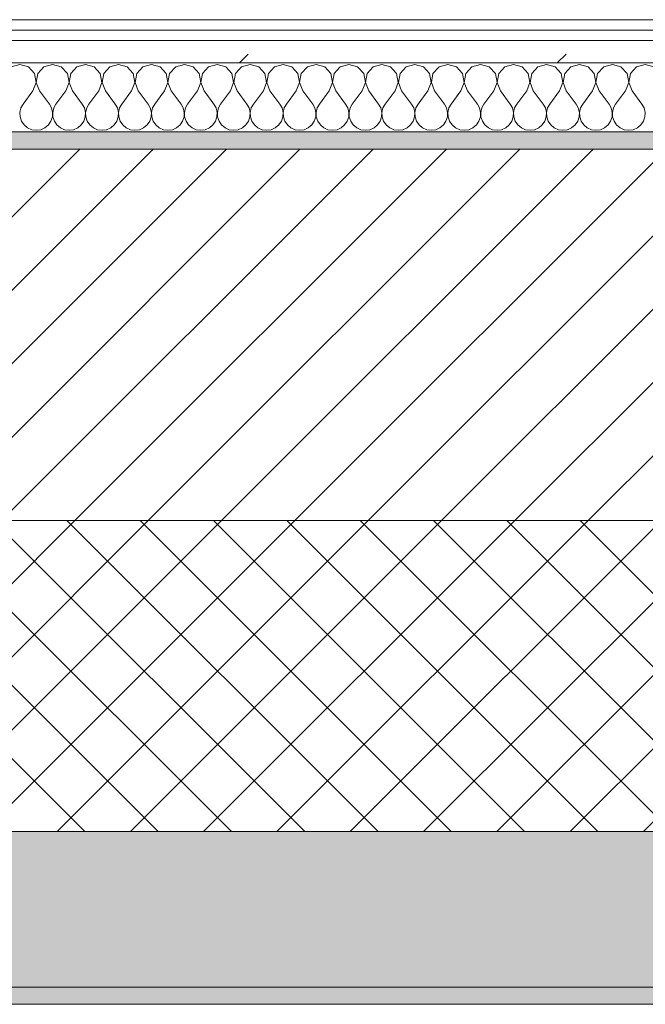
# Model space of a CAD drawing. Header units: millimetres. Extents: x -30280 to 19093, y -17460 to 4378.
# Tile 39 of 188: x -23343 to -22981, y -1699 to -1129. Entities that reach past the tile are written whole.
import ezdxf

# ---------------------------------------------------------------- set-up
doc = ezdxf.new("R2010")
doc.units = ezdxf.units.MM
doc.header["$MEASUREMENT"] = 0
doc.linetypes.add('Wipeout_Contour', pattern=[1000, 0, -1000])
doc.layers.add('12_FAÇ_Façana', color=7, linetype='Continuous')
doc.layers.add('Nuevo_08_E_Envans secs', color=7, linetype='Continuous')
for name, color, linetype, lineweight, true_color in [('12_FAÇ_Façana_Pluma_Nº__102', 7, 'Continuous', 5, 0xcccccc), ('12_FAÇ_Façana_Pluma_Nº__174', 7, 'Continuous', 13, 0xe4ad2c), ('12_FAÇ_Façana_Pluma_Nº__176', 7, 'Continuous', 15, 0x93a0c6), ('Nuevo_08_E_Envans secs_Pluma_Nº__102', 7, 'Continuous', 5, 0xcccccc), ('Nuevo_08_E_Envans secs_Pluma_Nº__171', 171, 'Continuous', 13, 0xaaaaff), ('Nuevo_08_E_Envans secs_Pluma_Nº__177', 7, 'Continuous', 15, 0xf7e046)]:
    doc.layers.add(name, color=color, linetype=linetype, lineweight=lineweight, true_color=true_color)
for name, color, linetype, lineweight in [('12_FAÇ_Façana_Pluma_Nº__2', 8, 'Continuous', 5), ('12_FAÇ_Façana_Pluma_Nº__7', 7, 'Continuous', 5), ('Nuevo_08_E_Envans secs_Pluma_Nº__1', 7, 'Continuous', 5)]:
    doc.layers.add(name, color=color, linetype=linetype, lineweight=lineweight)
pattern_1 = [(45, (0, 0), (-183.8478, 183.8478), [195, -65]), (45, (7e-14, 183.85), (-183.8478, 183.8478), [195, -65])]

# ---------------------------------------------------------------- blocks, each defined once
blk = doc.blocks.new('Muro_14_1', base_point=(-24166.43, -1193.98))
at = {"layer": '12_FAÇ_Façana_Pluma_Nº__102', "linetype": 'Continuous', "lineweight": 0, "true_color": 0xe5e5e5}
for points in [[(-21871.11, -1598.98), (-24166.43, -1598.98), (-24166.43, -1688.98), (-20233.93, -1688.98), (-20233.93, -1598.98), (-21518.13, -1598.98), (-21518.13, -1638.98), (-21871.11, -1638.98)], [(-24166.43, -1698.98), (-20233.93, -1698.98), (-20233.93, -1688.98), (-24166.43, -1688.98)]]:
    blk.add_hatch(color=254, dxfattribs=at).paths.add_polyline_path(points)
at = {"layer": '12_FAÇ_Façana_Pluma_Nº__174', "linetype": 'Continuous', "lineweight": 13, "true_color": 0xe4ad2c}
h = blk.add_hatch(dxfattribs=at)
h.set_pattern_fill('SATE_Aislamiento_0001', color=42, style=0, pattern_type=2)
h.set_pattern_definition([(45, (0, 0), (-21.213203, 21.213203), []), (135, (0, 0), (21.213203, 21.213203), [])])
h.paths.add_polyline_path([(-24166.43, -1598.98), (-21871.11, -1598.98), (-21871.11, -1418.98), (-24166.43, -1418.98)])
at = {"layer": '12_FAÇ_Façana_Pluma_Nº__176', "linetype": 'Continuous', "lineweight": 0, "true_color": 0x495063}
blk.add_hatch(color=251, dxfattribs=at).paths.add_polyline_path([(-24166.43, -1193.98), (-24166.43, -1203.98), (-21871.11, -1203.98), (-21871.11, -1193.97)])
at = {"layer": '12_FAÇ_Façana_Pluma_Nº__2', "linetype": 'Continuous', "lineweight": 5}
h = blk.add_hatch(dxfattribs=at)
h.set_pattern_fill('Ceramic_0001', color=8, style=0, pattern_type=2)
h.set_pattern_definition([(45, (0, 0), (-21.213203, 21.213203), [])])
h.paths.add_polyline_path([(-24166.43, -1418.98), (-21871.11, -1418.98), (-21871.11, -1203.98), (-24166.43, -1203.98)])
at = {"layer": '12_FAÇ_Façana_Pluma_Nº__7', "color": 7, "linetype": 'Continuous', "lineweight": 5}
for p, q in [((-21871.11, -1203.98), (-24166.43, -1203.98)), ((-24166.43, -1418.98), (-21871.11, -1418.98)), ((-24166.43, -1598.98), (-21871.11, -1598.98)), ((-24166.43, -1688.98), (-20233.93, -1688.98))]:
    blk.add_line(p, q, dxfattribs=at)
at = {"layer": '12_FAÇ_Façana_Pluma_Nº__7', "color": 7, "linetype": 'Continuous', "lineweight": 5, "flags": 128}
for points in [[(-21871.11, -1193.98), (-24166.43, -1193.98)], [(-24166.43, -1698.98), (-20233.93, -1698.98)]]:
    blk.add_lwpolyline(points, dxfattribs=at)
blk = doc.blocks.new('*X423')
at = {"layer": 'Nuevo_08_E_Envans secs_Pluma_Nº__102', "color": 254, "linetype": 'Continuous', "lineweight": 5, "true_color": 0xcccccc}
for p, q in [((-23342.86, -1154.93), (-23347.86, -1156.35)), ((-23337.85, -1156.35), (-23342.86, -1154.93)), ((-23334.34, -1160.19), (-23337.85, -1156.35)), ((-23328.82, -1156.35), (-23332.33, -1160.19)), ((-23323.81, -1154.93), (-23328.82, -1156.35)), ((-23318.8, -1156.35), (-23323.81, -1154.93)), ((-23315.29, -1160.19), (-23318.8, -1156.35)), ((-23309.77, -1156.35), (-23313.28, -1160.19)), ((-23304.76, -1154.93), (-23309.77, -1156.35)), ((-23299.75, -1156.35), (-23304.76, -1154.93)), ((-23296.24, -1160.19), (-23299.75, -1156.35)), ((-23290.72, -1156.35), (-23294.23, -1160.19)), ((-23285.71, -1154.93), (-23290.72, -1156.35)), ((-23280.71, -1156.35), (-23285.71, -1154.93)), ((-23277.2, -1160.19), (-23280.71, -1156.35)), ((-23271.67, -1156.35), (-23275.19, -1160.19)), ((-23266.67, -1154.93), (-23271.67, -1156.35)), ((-23261.66, -1156.35), (-23266.67, -1154.93)), ((-23258.15, -1160.19), (-23261.66, -1156.35)), ((-23252.63, -1156.35), (-23256.14, -1160.19)), ((-23247.62, -1154.93), (-23252.63, -1156.35)), ((-23242.61, -1156.35), (-23247.62, -1154.93)), ((-23239.1, -1160.19), (-23242.61, -1156.35)), ((-23233.58, -1156.35), (-23237.09, -1160.19)), ((-23228.57, -1154.93), (-23233.58, -1156.35)), ((-23223.56, -1156.35), (-23228.57, -1154.93)), ((-23220.05, -1160.19), (-23223.56, -1156.35)), ((-23214.53, -1156.35), (-23218.04, -1160.19)), ((-23209.52, -1154.93), (-23214.53, -1156.35)), ((-23204.52, -1156.35), (-23209.52, -1154.93)), ((-23201.01, -1160.19), (-23204.52, -1156.35)), ((-23195.48, -1156.35), (-23198.99, -1160.19)), ((-23190.48, -1154.93), (-23195.48, -1156.35)), ((-23185.47, -1156.35), (-23190.48, -1154.93)), ((-23181.96, -1160.19), (-23185.47, -1156.35)), ((-23176.44, -1156.35), (-23179.95, -1160.19)), ((-23171.43, -1154.93), (-23176.44, -1156.35)), ((-23166.42, -1156.35), (-23171.43, -1154.93)), ((-23162.91, -1160.19), (-23166.42, -1156.35)), ((-23157.39, -1156.35), (-23160.9, -1160.19)), ((-23152.38, -1154.93), (-23157.39, -1156.35)), ((-23147.37, -1156.35), (-23152.38, -1154.93)), ((-23143.86, -1160.19), (-23147.37, -1156.35)), ((-23138.34, -1156.35), (-23141.85, -1160.19)), ((-23133.33, -1154.93), (-23138.34, -1156.35)), ((-23128.33, -1156.35), (-23133.33, -1154.93)), ((-23124.81, -1160.19), (-23128.33, -1156.35)), ((-23119.29, -1156.35), (-23122.8, -1160.19)), ((-23114.29, -1154.93), (-23119.29, -1156.35)), ((-23109.28, -1156.35), (-23114.29, -1154.93)), ((-23105.77, -1160.19), (-23109.28, -1156.35)), ((-23100.25, -1156.35), (-23103.76, -1160.19)), ((-23095.24, -1154.93), (-23100.25, -1156.35)), ((-23090.23, -1156.35), (-23095.24, -1154.93)), ((-23086.72, -1160.19), (-23090.23, -1156.35)), ((-23081.2, -1156.35), (-23084.71, -1160.19)), ((-23076.19, -1154.93), (-23081.2, -1156.35)), ((-23071.18, -1156.35), (-23076.19, -1154.93)), ((-23067.67, -1160.19), (-23071.18, -1156.35)), ((-23062.15, -1156.35), (-23065.66, -1160.19)), ((-23057.14, -1154.93), (-23062.15, -1156.35)), ((-23052.14, -1156.35), (-23057.14, -1154.93)), ((-23048.62, -1160.19), (-23052.14, -1156.35)), ((-23043.1, -1156.35), (-23046.61, -1160.19)), ((-23038.1, -1154.93), (-23043.1, -1156.35)), ((-23033.09, -1156.35), (-23038.1, -1154.93)), ((-23029.58, -1160.19), (-23033.09, -1156.35)), ((-23024.05, -1156.35), (-23027.57, -1160.19)), ((-23019.05, -1154.93), (-23024.05, -1156.35)), ((-23014.04, -1156.35), (-23019.05, -1154.93)), ((-23010.53, -1160.19), (-23014.04, -1156.35)), ((-23005.01, -1156.35), (-23008.52, -1160.19)), ((-23000, -1154.93), (-23005.01, -1156.35)), ((-22994.99, -1156.35), (-23000, -1154.93)), ((-22991.48, -1160.19), (-22994.99, -1156.35)), ((-22985.96, -1156.35), (-22989.47, -1160.19)), ((-22980.95, -1154.93), (-22985.96, -1156.35)), ((-22975.95, -1156.35), (-22980.95, -1154.93)), ((-23333.37, -1165.31), (-23334.34, -1160.19)), ((-23332.33, -1160.19), (-23333.29, -1165.31)), ((-23314.32, -1165.31), (-23315.29, -1160.19)), ((-23313.28, -1160.19), (-23314.25, -1165.31)), ((-23295.28, -1165.31), (-23296.24, -1160.19)), ((-23294.23, -1160.19), (-23295.2, -1165.31)), ((-23276.23, -1165.31), (-23277.2, -1160.19)), ((-23275.19, -1160.19), (-23276.15, -1165.31)), ((-23257.18, -1165.31), (-23258.15, -1160.19)), ((-23256.14, -1160.19), (-23257.1, -1165.31)), ((-23238.13, -1165.31), (-23239.1, -1160.19)), ((-23237.09, -1160.19), (-23238.06, -1165.31)), ((-23219.09, -1165.31), (-23220.05, -1160.19)), ((-23218.04, -1160.19), (-23219.01, -1165.31)), ((-23200.04, -1165.31), (-23201.01, -1160.19)), ((-23198.99, -1160.19), (-23199.96, -1165.31)), ((-23180.99, -1165.31), (-23181.96, -1160.19)), ((-23179.95, -1160.19), (-23180.91, -1165.31)), ((-23161.94, -1165.31), (-23162.91, -1160.19)), ((-23160.9, -1160.19), (-23161.87, -1165.31)), ((-23142.9, -1165.31), (-23143.86, -1160.19)), ((-23141.85, -1160.19), (-23142.82, -1165.31)), ((-23123.85, -1165.31), (-23124.81, -1160.19)), ((-23122.8, -1160.19), (-23123.77, -1165.31)), ((-23104.8, -1165.31), (-23105.77, -1160.19)), ((-23103.76, -1160.19), (-23104.72, -1165.31)), ((-23085.75, -1165.31), (-23086.72, -1160.19)), ((-23084.71, -1160.19), (-23085.68, -1165.31)), ((-23066.71, -1165.31), (-23067.67, -1160.19)), ((-23065.66, -1160.19), (-23066.63, -1165.31)), ((-23047.66, -1165.31), (-23048.62, -1160.19)), ((-23046.61, -1160.19), (-23047.58, -1165.31)), ((-23028.61, -1165.31), (-23029.58, -1160.19)), ((-23027.57, -1160.19), (-23028.53, -1165.31)), ((-23009.56, -1165.31), (-23010.53, -1160.19)), ((-23008.52, -1160.19), (-23009.49, -1165.31)), ((-22990.51, -1165.31), (-22991.48, -1160.19)), ((-22989.47, -1160.19), (-22990.44, -1165.31)), ((-23335.24, -1170.17), (-23333.37, -1165.31)), ((-23333.29, -1165.31), (-23331.43, -1170.17)), ((-23316.19, -1170.17), (-23314.32, -1165.31)), ((-23314.25, -1165.31), (-23312.38, -1170.17)), ((-23297.14, -1170.17), (-23295.28, -1165.31)), ((-23295.2, -1165.31), (-23293.33, -1170.17)), ((-23278.1, -1170.17), (-23276.23, -1165.31)), ((-23276.15, -1165.31), (-23274.29, -1170.17)), ((-23259.05, -1170.17), (-23257.18, -1165.31)), ((-23257.1, -1165.31), (-23255.24, -1170.17)), ((-23240, -1170.17), (-23238.13, -1165.31)), ((-23238.06, -1165.31), (-23236.19, -1170.17)), ((-23220.95, -1170.17), (-23219.09, -1165.31)), ((-23219.01, -1165.31), (-23217.14, -1170.17)), ((-23201.9, -1170.17), (-23200.04, -1165.31)), ((-23199.96, -1165.31), (-23198.1, -1170.17)), ((-23182.86, -1170.17), (-23180.99, -1165.31)), ((-23180.91, -1165.31), (-23179.05, -1170.17)), ((-23163.81, -1170.17), (-23161.94, -1165.31)), ((-23161.87, -1165.31), (-23160, -1170.17)), ((-23144.76, -1170.17), (-23142.9, -1165.31)), ((-23142.82, -1165.31), (-23140.95, -1170.17)), ((-23125.71, -1170.17), (-23123.85, -1165.31)), ((-23123.77, -1165.31), (-23121.9, -1170.17)), ((-23106.67, -1170.17), (-23104.8, -1165.31)), ((-23104.72, -1165.31), (-23102.86, -1170.17)), ((-23087.62, -1170.17), (-23085.75, -1165.31)), ((-23085.68, -1165.31), (-23083.81, -1170.17)), ((-23068.57, -1170.17), (-23066.71, -1165.31)), ((-23066.63, -1165.31), (-23064.76, -1170.17)), ((-23049.52, -1170.17), (-23047.66, -1165.31)), ((-23047.58, -1165.31), (-23045.71, -1170.17)), ((-23030.48, -1170.17), (-23028.61, -1165.31)), ((-23028.53, -1165.31), (-23026.67, -1170.17)), ((-23011.43, -1170.17), (-23009.56, -1165.31)), ((-23009.49, -1165.31), (-23007.62, -1170.17)), ((-22992.38, -1170.17), (-22990.51, -1165.31)), ((-22990.44, -1165.31), (-22988.57, -1170.17)), ((-23335.24, -1170.17), (-23340.95, -1177.79)), ((-23331.43, -1170.17), (-23325.71, -1177.79)), ((-23316.19, -1170.17), (-23321.9, -1177.79)), ((-23312.38, -1170.17), (-23306.67, -1177.79)), ((-23297.14, -1170.17), (-23302.86, -1177.79)), ((-23293.33, -1170.17), (-23287.62, -1177.79)), ((-23278.1, -1170.17), (-23283.81, -1177.79)), ((-23274.29, -1170.17), (-23268.57, -1177.79)), ((-23259.05, -1170.17), (-23264.76, -1177.79)), ((-23255.24, -1170.17), (-23249.52, -1177.79)), ((-23240, -1170.17), (-23245.71, -1177.79)), ((-23236.19, -1170.17), (-23230.48, -1177.79)), ((-23220.95, -1170.17), (-23226.67, -1177.79)), ((-23217.14, -1170.17), (-23211.43, -1177.79)), ((-23201.9, -1170.17), (-23207.62, -1177.79)), ((-23198.1, -1170.17), (-23192.38, -1177.79)), ((-23182.86, -1170.17), (-23188.57, -1177.79)), ((-23179.05, -1170.17), (-23173.33, -1177.79)), ((-23163.81, -1170.17), (-23169.52, -1177.79)), ((-23160, -1170.17), (-23154.29, -1177.79)), ((-23144.76, -1170.17), (-23150.48, -1177.79)), ((-23140.95, -1170.17), (-23135.24, -1177.79)), ((-23125.71, -1170.17), (-23131.43, -1177.79)), ((-23121.9, -1170.17), (-23116.19, -1177.79)), ((-23106.67, -1170.17), (-23112.38, -1177.79)), ((-23102.86, -1170.17), (-23097.14, -1177.79)), ((-23087.62, -1170.17), (-23093.33, -1177.79)), ((-23083.81, -1170.17), (-23078.1, -1177.79)), ((-23068.57, -1170.17), (-23074.29, -1177.79)), ((-23064.76, -1170.17), (-23059.05, -1177.79)), ((-23049.52, -1170.17), (-23055.24, -1177.79)), ((-23045.71, -1170.17), (-23040, -1177.79)), ((-23030.48, -1170.17), (-23036.19, -1177.79)), ((-23026.67, -1170.17), (-23020.95, -1177.79)), ((-23011.43, -1170.17), (-23017.14, -1177.79)), ((-23007.62, -1170.17), (-23001.9, -1177.79)), ((-22992.38, -1170.17), (-22998.1, -1177.79)), ((-22988.57, -1170.17), (-22982.86, -1177.79)), ((-23340.95, -1177.79), (-23342.22, -1180.08)), ((-23324.44, -1180.08), (-23325.71, -1177.79)), ((-23321.9, -1177.79), (-23323.18, -1180.08)), ((-23305.4, -1180.08), (-23306.67, -1177.79)), ((-23302.86, -1177.79), (-23304.13, -1180.08)), ((-23286.35, -1180.08), (-23287.62, -1177.79)), ((-23283.81, -1177.79), (-23285.08, -1180.08)), ((-23267.3, -1180.08), (-23268.57, -1177.79)), ((-23264.76, -1177.79), (-23266.03, -1180.08)), ((-23248.25, -1180.08), (-23249.52, -1177.79)), ((-23245.71, -1177.79), (-23246.99, -1180.08)), ((-23229.2, -1180.08), (-23230.48, -1177.79)), ((-23226.67, -1177.79), (-23227.94, -1180.08)), ((-23210.16, -1180.08), (-23211.43, -1177.79)), ((-23207.62, -1177.79), (-23208.89, -1180.08)), ((-23191.11, -1180.08), (-23192.38, -1177.79)), ((-23188.57, -1177.79), (-23189.84, -1180.08)), ((-23172.06, -1180.08), (-23173.33, -1177.79)), ((-23169.52, -1177.79), (-23170.8, -1180.08)), ((-23153.01, -1180.08), (-23154.29, -1177.79)), ((-23150.48, -1177.79), (-23151.75, -1180.08)), ((-23133.97, -1180.08), (-23135.24, -1177.79)), ((-23131.43, -1177.79), (-23132.7, -1180.08)), ((-23114.92, -1180.08), (-23116.19, -1177.79)), ((-23112.38, -1177.79), (-23113.65, -1180.08)), ((-23095.87, -1180.08), (-23097.14, -1177.79)), ((-23093.33, -1177.79), (-23094.6, -1180.08)), ((-23076.82, -1180.08), (-23078.1, -1177.79)), ((-23074.29, -1177.79), (-23075.56, -1180.08)), ((-23057.78, -1180.08), (-23059.05, -1177.79)), ((-23055.24, -1177.79), (-23056.51, -1180.08)), ((-23038.73, -1180.08), (-23040, -1177.79)), ((-23036.19, -1177.79), (-23037.46, -1180.08)), ((-23019.68, -1180.08), (-23020.95, -1177.79)), ((-23017.14, -1177.79), (-23018.41, -1180.08)), ((-23000.63, -1180.08), (-23001.9, -1177.79)), ((-22998.1, -1177.79), (-22999.37, -1180.08)), ((-22981.59, -1180.08), (-22982.86, -1177.79)), ((-23342.22, -1180.08), (-23342.82, -1182.64)), ((-23342.82, -1182.64), (-23342.69, -1185.27)), ((-23342.69, -1185.27), (-23341.85, -1187.76)), ((-23324.81, -1187.76), (-23323.98, -1185.27)), ((-23323.85, -1182.64), (-23324.44, -1180.08)), ((-23323.98, -1185.27), (-23323.85, -1182.64)), ((-23323.18, -1180.08), (-23323.77, -1182.64)), ((-23323.77, -1182.64), (-23323.64, -1185.27)), ((-23323.64, -1185.27), (-23322.8, -1187.76)), ((-23305.77, -1187.76), (-23304.93, -1185.27)), ((-23304.8, -1182.64), (-23305.4, -1180.08)), ((-23304.93, -1185.27), (-23304.8, -1182.64)), ((-23304.13, -1180.08), (-23304.72, -1182.64)), ((-23304.72, -1182.64), (-23304.6, -1185.27)), ((-23304.6, -1185.27), (-23303.76, -1187.76)), ((-23286.72, -1187.76), (-23285.88, -1185.27)), ((-23285.75, -1182.64), (-23286.35, -1180.08)), ((-23285.88, -1185.27), (-23285.75, -1182.64)), ((-23285.08, -1180.08), (-23285.68, -1182.64)), ((-23285.68, -1182.64), (-23285.55, -1185.27)), ((-23285.55, -1185.27), (-23284.71, -1187.76)), ((-23267.67, -1187.76), (-23266.83, -1185.27)), ((-23266.71, -1182.64), (-23267.3, -1180.08)), ((-23266.83, -1185.27), (-23266.71, -1182.64)), ((-23266.03, -1180.08), (-23266.63, -1182.64)), ((-23266.63, -1182.64), (-23266.5, -1185.27)), ((-23266.5, -1185.27), (-23265.66, -1187.76)), ((-23248.62, -1187.76), (-23247.78, -1185.27)), ((-23247.66, -1182.64), (-23248.25, -1180.08)), ((-23247.78, -1185.27), (-23247.66, -1182.64)), ((-23246.99, -1180.08), (-23247.58, -1182.64)), ((-23247.58, -1182.64), (-23247.45, -1185.27)), ((-23247.45, -1185.27), (-23246.61, -1187.76)), ((-23229.58, -1187.76), (-23228.74, -1185.27)), ((-23228.61, -1182.64), (-23229.2, -1180.08)), ((-23228.74, -1185.27), (-23228.61, -1182.64)), ((-23227.94, -1180.08), (-23228.53, -1182.64)), ((-23228.53, -1182.64), (-23228.41, -1185.27)), ((-23228.41, -1185.27), (-23227.57, -1187.76)), ((-23210.53, -1187.76), (-23209.69, -1185.27)), ((-23209.56, -1182.64), (-23210.16, -1180.08)), ((-23209.69, -1185.27), (-23209.56, -1182.64)), ((-23208.89, -1180.08), (-23209.49, -1182.64)), ((-23209.49, -1182.64), (-23209.36, -1185.27)), ((-23209.36, -1185.27), (-23208.52, -1187.76)), ((-23191.48, -1187.76), (-23190.64, -1185.27)), ((-23190.51, -1182.64), (-23191.11, -1180.08)), ((-23190.64, -1185.27), (-23190.51, -1182.64)), ((-23189.84, -1180.08), (-23190.44, -1182.64)), ((-23190.44, -1182.64), (-23190.31, -1185.27)), ((-23190.31, -1185.27), (-23189.47, -1187.76)), ((-23172.43, -1187.76), (-23171.59, -1185.27)), ((-23171.47, -1182.64), (-23172.06, -1180.08)), ((-23171.59, -1185.27), (-23171.47, -1182.64)), ((-23170.8, -1180.08), (-23171.39, -1182.64)), ((-23171.39, -1182.64), (-23171.26, -1185.27)), ((-23171.26, -1185.27), (-23170.42, -1187.76)), ((-23153.39, -1187.76), (-23152.55, -1185.27)), ((-23152.42, -1182.64), (-23153.01, -1180.08)), ((-23152.55, -1185.27), (-23152.42, -1182.64)), ((-23151.75, -1180.08), (-23152.34, -1182.64)), ((-23152.34, -1182.64), (-23152.22, -1185.27)), ((-23152.22, -1185.27), (-23151.38, -1187.76)), ((-23134.34, -1187.76), (-23133.5, -1185.27)), ((-23133.37, -1182.64), (-23133.97, -1180.08)), ((-23133.5, -1185.27), (-23133.37, -1182.64)), ((-23132.7, -1180.08), (-23133.29, -1182.64)), ((-23133.29, -1182.64), (-23133.17, -1185.27)), ((-23133.17, -1185.27), (-23132.33, -1187.76)), ((-23115.29, -1187.76), (-23114.45, -1185.27)), ((-23114.32, -1182.64), (-23114.92, -1180.08)), ((-23114.45, -1185.27), (-23114.32, -1182.64)), ((-23113.65, -1180.08), (-23114.25, -1182.64)), ((-23114.25, -1182.64), (-23114.12, -1185.27)), ((-23114.12, -1185.27), (-23113.28, -1187.76)), ((-23096.24, -1187.76), (-23095.4, -1185.27)), ((-23095.28, -1182.64), (-23095.87, -1180.08)), ((-23095.4, -1185.27), (-23095.28, -1182.64)), ((-23094.6, -1180.08), (-23095.2, -1182.64)), ((-23095.2, -1182.64), (-23095.07, -1185.27)), ((-23095.07, -1185.27), (-23094.23, -1187.76)), ((-23077.2, -1187.76), (-23076.36, -1185.27)), ((-23076.23, -1182.64), (-23076.82, -1180.08)), ((-23076.36, -1185.27), (-23076.23, -1182.64)), ((-23075.56, -1180.08), (-23076.15, -1182.64)), ((-23076.15, -1182.64), (-23076.02, -1185.27)), ((-23076.02, -1185.27), (-23075.19, -1187.76)), ((-23058.15, -1187.76), (-23057.31, -1185.27)), ((-23057.18, -1182.64), (-23057.78, -1180.08)), ((-23057.31, -1185.27), (-23057.18, -1182.64)), ((-23056.51, -1180.08), (-23057.1, -1182.64)), ((-23057.1, -1182.64), (-23056.98, -1185.27)), ((-23056.98, -1185.27), (-23056.14, -1187.76)), ((-23039.1, -1187.76), (-23038.26, -1185.27)), ((-23038.13, -1182.64), (-23038.73, -1180.08)), ((-23038.26, -1185.27), (-23038.13, -1182.64)), ((-23037.46, -1180.08), (-23038.06, -1182.64)), ((-23038.06, -1182.64), (-23037.93, -1185.27)), ((-23037.93, -1185.27), (-23037.09, -1187.76)), ((-23020.05, -1187.76), (-23019.21, -1185.27)), ((-23019.09, -1182.64), (-23019.68, -1180.08)), ((-23019.21, -1185.27), (-23019.09, -1182.64)), ((-23018.41, -1180.08), (-23019.01, -1182.64)), ((-23019.01, -1182.64), (-23018.88, -1185.27)), ((-23018.88, -1185.27), (-23018.04, -1187.76)), ((-23001.01, -1187.76), (-23000.17, -1185.27)), ((-23000.04, -1182.64), (-23000.63, -1180.08)), ((-23000.17, -1185.27), (-23000.04, -1182.64)), ((-22999.37, -1180.08), (-22999.96, -1182.64)), ((-22999.96, -1182.64), (-22999.83, -1185.27)), ((-22999.83, -1185.27), (-22998.99, -1187.76)), ((-22981.96, -1187.76), (-22981.12, -1185.27)), ((-22980.99, -1182.64), (-22981.59, -1180.08)), ((-22981.12, -1185.27), (-22980.99, -1182.64)), ((-23341.85, -1187.76), (-23340.36, -1189.92)), ((-23340.36, -1189.92), (-23338.34, -1191.6)), ((-23328.33, -1191.6), (-23326.3, -1189.92)), ((-23326.3, -1189.92), (-23324.81, -1187.76)), ((-23322.8, -1187.76), (-23321.32, -1189.92)), ((-23321.32, -1189.92), (-23319.29, -1191.6)), ((-23309.28, -1191.6), (-23307.26, -1189.92)), ((-23307.26, -1189.92), (-23305.77, -1187.76)), ((-23303.76, -1187.76), (-23302.27, -1189.92)), ((-23302.27, -1189.92), (-23300.25, -1191.6)), ((-23290.23, -1191.6), (-23288.21, -1189.92)), ((-23288.21, -1189.92), (-23286.72, -1187.76)), ((-23284.71, -1187.76), (-23283.22, -1189.92)), ((-23283.22, -1189.92), (-23281.2, -1191.6)), ((-23271.18, -1191.6), (-23269.16, -1189.92)), ((-23269.16, -1189.92), (-23267.67, -1187.76)), ((-23265.66, -1187.76), (-23264.17, -1189.92)), ((-23264.17, -1189.92), (-23262.15, -1191.6)), ((-23252.14, -1191.6), (-23250.11, -1189.92)), ((-23250.11, -1189.92), (-23248.62, -1187.76)), ((-23246.61, -1187.76), (-23245.13, -1189.92)), ((-23245.13, -1189.92), (-23243.1, -1191.6)), ((-23233.09, -1191.6), (-23231.06, -1189.92)), ((-23231.06, -1189.92), (-23229.58, -1187.76)), ((-23227.57, -1187.76), (-23226.08, -1189.92)), ((-23226.08, -1189.92), (-23224.05, -1191.6)), ((-23214.04, -1191.6), (-23212.02, -1189.92)), ((-23212.02, -1189.92), (-23210.53, -1187.76)), ((-23208.52, -1187.76), (-23207.03, -1189.92)), ((-23207.03, -1189.92), (-23205.01, -1191.6)), ((-23194.99, -1191.6), (-23192.97, -1189.92)), ((-23192.97, -1189.92), (-23191.48, -1187.76)), ((-23189.47, -1187.76), (-23187.98, -1189.92)), ((-23187.98, -1189.92), (-23185.96, -1191.6)), ((-23175.95, -1191.6), (-23173.92, -1189.92)), ((-23173.92, -1189.92), (-23172.43, -1187.76)), ((-23170.42, -1187.76), (-23168.94, -1189.92)), ((-23168.94, -1189.92), (-23166.91, -1191.6)), ((-23156.9, -1191.6), (-23154.87, -1189.92)), ((-23154.87, -1189.92), (-23153.39, -1187.76)), ((-23151.38, -1187.76), (-23149.89, -1189.92)), ((-23149.89, -1189.92), (-23147.86, -1191.6)), ((-23137.85, -1191.6), (-23135.83, -1189.92)), ((-23135.83, -1189.92), (-23134.34, -1187.76)), ((-23132.33, -1187.76), (-23130.84, -1189.92)), ((-23130.84, -1189.92), (-23128.82, -1191.6)), ((-23118.8, -1191.6), (-23116.78, -1189.92)), ((-23116.78, -1189.92), (-23115.29, -1187.76)), ((-23113.28, -1187.76), (-23111.79, -1189.92)), ((-23111.79, -1189.92), (-23109.77, -1191.6)), ((-23099.75, -1191.6), (-23097.73, -1189.92)), ((-23097.73, -1189.92), (-23096.24, -1187.76)), ((-23094.23, -1187.76), (-23092.74, -1189.92)), ((-23092.74, -1189.92), (-23090.72, -1191.6)), ((-23080.71, -1191.6), (-23078.68, -1189.92)), ((-23078.68, -1189.92), (-23077.2, -1187.76)), ((-23075.19, -1187.76), (-23073.7, -1189.92)), ((-23073.7, -1189.92), (-23071.67, -1191.6)), ((-23061.66, -1191.6), (-23059.64, -1189.92)), ((-23059.64, -1189.92), (-23058.15, -1187.76)), ((-23056.14, -1187.76), (-23054.65, -1189.92)), ((-23054.65, -1189.92), (-23052.63, -1191.6)), ((-23042.61, -1191.6), (-23040.59, -1189.92)), ((-23040.59, -1189.92), (-23039.1, -1187.76)), ((-23037.09, -1187.76), (-23035.6, -1189.92)), ((-23035.6, -1189.92), (-23033.58, -1191.6)), ((-23023.56, -1191.6), (-23021.54, -1189.92)), ((-23021.54, -1189.92), (-23020.05, -1187.76)), ((-23018.04, -1187.76), (-23016.55, -1189.92)), ((-23016.55, -1189.92), (-23014.53, -1191.6)), ((-23004.52, -1191.6), (-23002.49, -1189.92)), ((-23002.49, -1189.92), (-23001.01, -1187.76)), ((-22998.99, -1187.76), (-22997.51, -1189.92)), ((-22997.51, -1189.92), (-22995.48, -1191.6)), ((-22985.47, -1191.6), (-22983.45, -1189.92)), ((-22983.45, -1189.92), (-22981.96, -1187.76)), ((-23338.34, -1191.6), (-23335.94, -1192.66)), ((-23335.94, -1192.66), (-23333.33, -1193.02)), ((-23333.33, -1193.02), (-23330.73, -1192.66)), ((-23330.73, -1192.66), (-23328.33, -1191.6)), ((-23319.29, -1191.6), (-23316.89, -1192.66)), ((-23316.89, -1192.66), (-23314.29, -1193.02)), ((-23314.29, -1193.02), (-23311.68, -1192.66)), ((-23311.68, -1192.66), (-23309.28, -1191.6)), ((-23300.25, -1191.6), (-23297.84, -1192.66)), ((-23297.84, -1192.66), (-23295.24, -1193.02)), ((-23295.24, -1193.02), (-23292.64, -1192.66)), ((-23292.64, -1192.66), (-23290.23, -1191.6)), ((-23281.2, -1191.6), (-23278.79, -1192.66)), ((-23278.79, -1192.66), (-23276.19, -1193.02)), ((-23276.19, -1193.02), (-23273.59, -1192.66)), ((-23273.59, -1192.66), (-23271.18, -1191.6)), ((-23262.15, -1191.6), (-23259.75, -1192.66)), ((-23259.75, -1192.66), (-23257.14, -1193.02)), ((-23257.14, -1193.02), (-23254.54, -1192.66)), ((-23254.54, -1192.66), (-23252.14, -1191.6)), ((-23243.1, -1191.6), (-23240.7, -1192.66)), ((-23240.7, -1192.66), (-23238.1, -1193.02)), ((-23238.1, -1193.02), (-23235.49, -1192.66)), ((-23235.49, -1192.66), (-23233.09, -1191.6)), ((-23224.05, -1191.6), (-23221.65, -1192.66)), ((-23221.65, -1192.66), (-23219.05, -1193.02)), ((-23219.05, -1193.02), (-23216.45, -1192.66)), ((-23216.45, -1192.66), (-23214.04, -1191.6)), ((-23205.01, -1191.6), (-23202.6, -1192.66)), ((-23202.6, -1192.66), (-23200, -1193.02)), ((-23200, -1193.02), (-23197.4, -1192.66)), ((-23197.4, -1192.66), (-23194.99, -1191.6)), ((-23185.96, -1191.6), (-23183.55, -1192.66)), ((-23183.55, -1192.66), (-23180.95, -1193.02)), ((-23180.95, -1193.02), (-23178.35, -1192.66)), ((-23178.35, -1192.66), (-23175.95, -1191.6)), ((-23166.91, -1191.6), (-23164.51, -1192.66)), ((-23164.51, -1192.66), (-23161.9, -1193.02)), ((-23161.9, -1193.02), (-23159.3, -1192.66)), ((-23159.3, -1192.66), (-23156.9, -1191.6)), ((-23147.86, -1191.6), (-23145.46, -1192.66)), ((-23145.46, -1192.66), (-23142.86, -1193.02)), ((-23142.86, -1193.02), (-23140.25, -1192.66)), ((-23140.25, -1192.66), (-23137.85, -1191.6)), ((-23128.82, -1191.6), (-23126.41, -1192.66)), ((-23126.41, -1192.66), (-23123.81, -1193.02)), ((-23123.81, -1193.02), (-23121.21, -1192.66)), ((-23121.21, -1192.66), (-23118.8, -1191.6)), ((-23109.77, -1191.6), (-23107.36, -1192.66)), ((-23107.36, -1192.66), (-23104.76, -1193.02)), ((-23104.76, -1193.02), (-23102.16, -1192.66)), ((-23102.16, -1192.66), (-23099.75, -1191.6)), ((-23090.72, -1191.6), (-23088.32, -1192.66)), ((-23088.32, -1192.66), (-23085.71, -1193.02)), ((-23085.71, -1193.02), (-23083.11, -1192.66)), ((-23083.11, -1192.66), (-23080.71, -1191.6)), ((-23071.67, -1191.6), (-23069.27, -1192.66)), ((-23069.27, -1192.66), (-23066.67, -1193.02)), ((-23066.67, -1193.02), (-23064.06, -1192.66)), ((-23064.06, -1192.66), (-23061.66, -1191.6)), ((-23052.63, -1191.6), (-23050.22, -1192.66)), ((-23050.22, -1192.66), (-23047.62, -1193.02)), ((-23047.62, -1193.02), (-23045.02, -1192.66)), ((-23045.02, -1192.66), (-23042.61, -1191.6)), ((-23033.58, -1191.6), (-23031.17, -1192.66)), ((-23031.17, -1192.66), (-23028.57, -1193.02)), ((-23028.57, -1193.02), (-23025.97, -1192.66)), ((-23025.97, -1192.66), (-23023.56, -1191.6)), ((-23014.53, -1191.6), (-23012.13, -1192.66)), ((-23012.13, -1192.66), (-23009.52, -1193.02)), ((-23009.52, -1193.02), (-23006.92, -1192.66)), ((-23006.92, -1192.66), (-23004.52, -1191.6)), ((-22995.48, -1191.6), (-22993.08, -1192.66)), ((-22993.08, -1192.66), (-22990.48, -1193.02)), ((-22990.48, -1193.02), (-22987.87, -1192.66)), ((-22987.87, -1192.66), (-22985.47, -1191.6))]:
    blk.add_line(p, q, dxfattribs=at)
blk = doc.blocks.new('Muro_115_1', base_point=(-24166.43, -1128.98))
at = {"layer": 'Nuevo_08_E_Envans secs_Pluma_Nº__1', "color": 7, "linetype": 'Continuous', "lineweight": 5, "flags": 128}
blk.add_lwpolyline([(-24166.43, -1193.98), (-21871.11, -1193.98)], dxfattribs=at)
at = {"color": 254, "linetype": 'Wipeout_Contour', "lineweight": 0, "ltscale": 88916.989092}
blk.add_wipeout([(-20233.93, -1128.98), (-24166.43, -1128.98), (-24166.43, -1134.98), (-20233.93, -1134.98)], dxfattribs=at).dxf.layer = 'Nuevo_08_E_Envans secs'
at = {"color": 254, "linetype": 'Wipeout_Contour', "lineweight": 0, "ltscale": 88920.19573}
blk.add_wipeout([(-20233.93, -1140.98), (-24166.43, -1140.98), (-24166.43, -1153.98), (-20233.93, -1153.98)], dxfattribs=at).dxf.layer = 'Nuevo_08_E_Envans secs'
at = {"layer": 'Nuevo_08_E_Envans secs_Pluma_Nº__171', "linetype": 'Continuous', "lineweight": 13, "true_color": 0xaaaaff}
h = blk.add_hatch(dxfattribs=at)
h.set_pattern_fill('Panellat_HPL_0001', color=161, style=0, pattern_type=2)
h.set_pattern_definition(pattern_1)
h.paths.add_polyline_path([(-20233.93, -1128.98), (-24166.43, -1128.98), (-24166.43, -1134.98), (-20233.93, -1134.98)])
at = {"layer": 'Nuevo_08_E_Envans secs_Pluma_Nº__177', "linetype": 'Continuous', "lineweight": 15, "true_color": 0xf7e046}
h = blk.add_hatch(dxfattribs=at)
h.set_pattern_fill('Panellat_HPL_0001', color=53, style=0, pattern_type=2)
h.set_pattern_definition(pattern_1)
h.paths.add_polyline_path([(-20233.93, -1140.98), (-24166.43, -1140.98), (-24166.43, -1153.98), (-20233.93, -1153.98)])
at = {"layer": 'Nuevo_08_E_Envans secs_Pluma_Nº__1', "color": 7, "linetype": 'Continuous', "lineweight": 5}
for p, q in [((-20233.93, -1134.98), (-24166.43, -1134.98)), ((-20233.93, -1140.98), (-24166.43, -1140.98)), ((-20233.93, -1153.98), (-24166.43, -1153.98))]:
    blk.add_line(p, q, dxfattribs=at)
at = {"layer": 'Nuevo_08_E_Envans secs_Pluma_Nº__1', "color": 7, "linetype": 'Continuous', "lineweight": 5, "flags": 128}
blk.add_lwpolyline([(-20233.93, -1128.98), (-24166.43, -1128.98)], dxfattribs=at)
at = {"layer": 'Nuevo_08_E_Envans secs', "color": 7, "lineweight": 20}
blk.add_blockref('*X423', (0, 0), dxfattribs=at)

msp = doc.modelspace()

# ---------------------------------------------------------------- block references
at = {"layer": '12_FAÇ_Façana', "color": 7, "lineweight": 20}
msp.add_blockref('Muro_14_1', (-24166.431, -1193.976), dxfattribs=at)

# ---------------------------------------------------------------- next in the draw order: block references
at = {"layer": 'Nuevo_08_E_Envans secs', "color": 7, "lineweight": 20}
msp.add_blockref('Muro_115_1', (-24166.431, -1128.976), dxfattribs=at)

doc.saveas('drawing.dxf')
